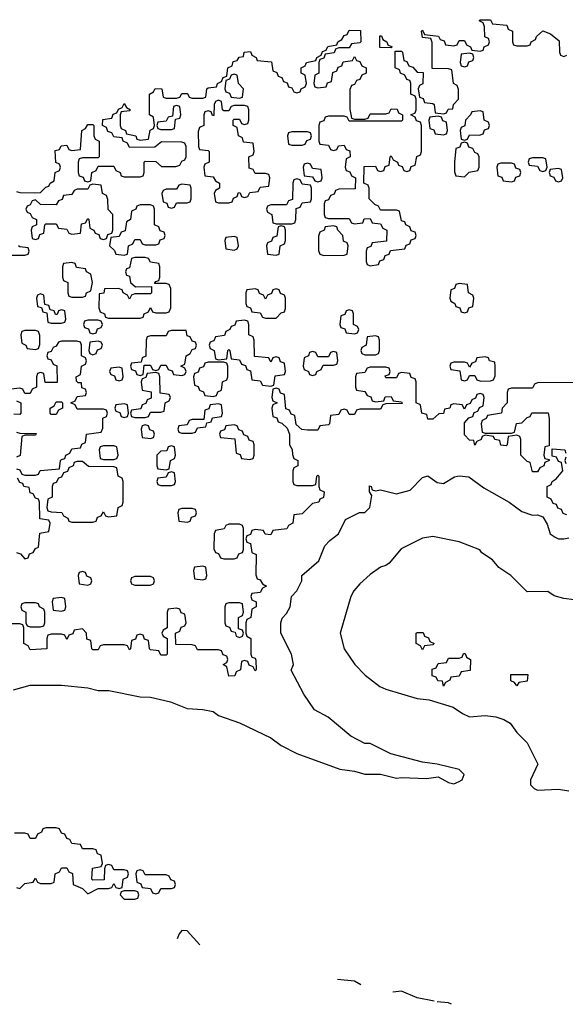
# Model space of a CAD drawing. Header units: inches. Extents: x 2518216 to 2687946, y 757338 to 915227.
# Tile 29 of 75: x 2645630 to 2647716, y 784452 to 788214. Entities that reach past the tile are written whole.
import ezdxf

# ---------------------------------------------------------------- set-up
doc = ezdxf.new("R2010")
doc.units = ezdxf.units.IN
doc.header["$MEASUREMENT"] = 0
doc.layers.add('C6748', color=7, linetype='Continuous')

msp = doc.modelspace()

# ---------------------------------------------------------------- linework, layer by layer
at = {"layer": 'C6748', "color": 6}
for points in [[(2645618, 787558), (2645630, 787554), (2645687.3, 787552.7), (2645710, 787554), (2645730, 787574), (2645742, 787578), (2645746, 787590), (2645762, 787598), (2645766, 787630), (2645782, 787638), (2645786, 787650), (2645782, 787662), (2645768.4, 787668.4), (2645766, 787714), (2645782, 787718), (2645788.4, 787731.6), (2645810, 787734), (2645818, 787718), (2645830, 787714), (2645862, 787718), (2645868, 787790), (2645882, 787798), (2645890, 787814), (2645910, 787814), (2645914, 787810), (2645914, 787770), (2645918, 787758), (2645934, 787750), (2645934, 787690), (2645930, 787686), (2645870, 787686), (2645858, 787682), (2645854, 787670), (2645854, 787630), (2645858, 787618), (2645872.7, 787612.7), (2645878, 787598), (2645890, 787594), (2645902, 787598), (2645906, 787630), (2645922, 787638), (2645930, 787654), (2645990, 787654), (2645998, 787638), (2646014, 787630), (2646018, 787618), (2646030, 787614), (2646090, 787614), (2646102, 787618), (2646106, 787630), (2646106, 787670), (2646110, 787674), (2646150, 787672), (2646172.7, 787652.7), (2646227.3, 787652.7), (2646242, 787658), (2646250, 787674), (2646262, 787678), (2646266, 787690), (2646266, 787730), (2646262, 787742), (2646250, 787746), (2646172.7, 787747.3), (2646147.3, 787727.3), (2646050, 787726), (2646042, 787742), (2646026, 787750), (2646022, 787762), (2645990, 787766), (2645982, 787782), (2645967.3, 787787.3), (2645962, 787802), (2645946, 787810), (2645947.3, 787832.7), (2645982, 787838), (2645987.3, 787852.7), (2646002, 787858), (2646007.3, 787872.7), (2646022, 787878), (2646030, 787894), (2646038, 787878), (2646054, 787870), (2646050, 787866), (2646018, 787862), (2646014, 787850), (2646014, 787810), (2646018, 787798), (2646034, 787790), (2646038, 787778), (2646074, 787770), (2646078, 787758), (2646090, 787754), (2646122, 787758), (2646128.4, 787791.6), (2646142, 787798), (2646146, 787810), (2646142, 787842), (2646126, 787850), (2646126, 787930), (2646142, 787938), (2646148.4, 787951.6), (2646174, 787950), (2646178, 787918), (2646190, 787914), (2646230, 787914), (2646242, 787918), (2646250, 787932), (2646271.6, 787931.6), (2646278, 787918), (2646290, 787914), (2646330, 787914), (2646342, 787918), (2646346, 787950), (2646350, 787954), (2646382, 787958), (2646386, 787970), (2646402, 787978), (2646407.3, 787992.7), (2646422, 787998), (2646426, 788030), (2646442, 788038), (2646446, 788054), (2646462, 788058), (2646468.7, 788071.3), (2646486, 788074), (2646488, 788090), (2646512, 788092), (2646518, 788078), (2646534, 788070), (2646538, 788058), (2646592.7, 788052.7), (2646598, 788018), (2646612.7, 788012.7), (2646618, 787998), (2646632.7, 787992.7), (2646638, 787978), (2646652.7, 787972.7), (2646658, 787958), (2646670, 787954), (2646678, 787938), (2646690, 787934), (2646702, 787938), (2646706, 787950), (2646722, 787958), (2646726, 787970), (2646722, 788002), (2646706, 788010), (2646706, 788030), (2646722, 788038), (2646726, 788050), (2646762, 788058), (2646766, 788070), (2646782, 788078), (2646787.3, 788092.7), (2646802, 788098), (2646808.4, 788111.6), (2646842, 788118), (2646846, 788130), (2646862, 788138), (2646870, 788154), (2646882, 788158), (2646890, 788174), (2646932.7, 788172.7), (2646934, 788130), (2646930, 788126), (2646898, 788122), (2646890, 788106), (2646850, 788106), (2646838, 788102), (2646832.7, 788087.3), (2646798, 788082), (2646792.7, 788067.3), (2646778, 788062), (2646774, 788050), (2646774, 788010), (2646758, 788002), (2646754, 787970), (2646758, 787958), (2646770, 787954), (2646802, 787958), (2646807.3, 787972.7), (2646822, 787978), (2646827.3, 788012.7), (2646842, 788018), (2646847.3, 788032.7), (2646862, 788038), (2646867.3, 788052.7), (2646902, 788058), (2646910, 788074), (2646918, 788058), (2646930, 788054), (2646938, 788038), (2646954, 788030), (2646954, 788010), (2646938, 788002), (2646930, 787986), (2646918, 787982), (2646910, 787966), (2646898, 787962), (2646892.7, 787947.3), (2646892.7, 787872.7), (2646898, 787838), (2646910, 787834), (2646950, 787834), (2646962, 787838), (2646970, 787854), (2647030, 787854), (2647042, 787858), (2647050, 787874), (2647072.7, 787872.7), (2647078, 787858), (2647094, 787850), (2647094, 787830), (2647090, 787826), (2646890, 787826), (2646882, 787842), (2646870, 787846), (2646810, 787846), (2646798, 787842), (2646792.7, 787827.3), (2646778, 787822), (2646774, 787810), (2646774, 787750), (2646778, 787738), (2646810, 787734), (2646818, 787718), (2646830, 787714), (2646842, 787718), (2646848.4, 787731.6), (2646870, 787734), (2646878, 787718), (2646892.7, 787712.7), (2646894, 787690), (2646878, 787682), (2646874, 787650), (2646878, 787638), (2646892.7, 787632.7), (2646898, 787618), (2646914, 787610), (2646912.7, 787567.3), (2646850, 787566), (2646838, 787562), (2646832.7, 787547.3), (2646818, 787542), (2646810, 787526), (2646798, 787522), (2646794, 787510), (2646794, 787470), (2646798, 787458), (2646810, 787454), (2646890, 787454), (2646898, 787438), (2646910, 787434), (2646942, 787438), (2646947.3, 787452.7), (2646970, 787454), (2646978, 787438), (2647010, 787434), (2647018, 787418), (2647034, 787410), (2647032.7, 787367.3), (2646978, 787362), (2646972.7, 787347.3), (2646958, 787342), (2646954, 787330), (2646954, 787290), (2646958, 787278), (2646970, 787274), (2647002, 787278), (2647007.3, 787292.7), (2647022, 787298), (2647027.3, 787312.7), (2647042, 787318), (2647047.3, 787332.7), (2647102, 787338), (2647107.3, 787352.7), (2647122, 787358), (2647127.3, 787372.7), (2647142, 787378), (2647146, 787390), (2647142, 787402), (2647127.3, 787407.3), (2647122, 787422), (2647106, 787430), (2647102, 787442), (2647090, 787446), (2647082, 787482), (2647070, 787486), (2647010, 787486), (2647002, 787502), (2646987.3, 787507.3), (2646966, 787530), (2646966, 787570), (2646962, 787582), (2646946, 787590), (2646947.3, 787652.7), (2646990, 787654), (2646998, 787638), (2647010, 787634), (2647022, 787638), (2647027.3, 787652.7), (2647042, 787658), (2647046, 787690), (2647050, 787694), (2647058, 787678), (2647074, 787670), (2647078, 787658), (2647092.7, 787652.7), (2647098, 787638), (2647110, 787634), (2647122, 787638), (2647127.3, 787652.7), (2647142, 787658), (2647148.4, 787691.6), (2647162, 787698), (2647166, 787710), (2647166, 787810), (2647162, 787822), (2647147.3, 787827.3), (2647142, 787842), (2647126, 787850), (2647142, 787858), (2647146, 787870), (2647146, 787910), (2647142, 787922), (2647126, 787930), (2647126, 787970), (2647122, 787982), (2647110, 787986), (2647102, 788002), (2647086, 788010), (2647082, 788022), (2647066, 788030), (2647066, 788094), (2647090, 788094), (2647094, 788090), (2647098, 788058), (2647110, 788054), (2647118, 788038), (2647132.7, 788032.7), (2647150, 788014), (2647172.7, 788012.7), (2647171.6, 787968.4), (2647158, 787962), (2647154, 787950), (2647158, 787918), (2647172.7, 787912.7), (2647178, 787898), (2647210, 787894), (2647214, 787890), (2647218, 787858), (2647250, 787854), (2647262, 787858), (2647268.4, 787871.6), (2647286, 787874), (2647288, 787890), (2647308, 787910), (2647307.3, 787947.3), (2647302, 787962), (2647288, 787970), (2647282, 788022), (2647270, 788026), (2647207.3, 788027.3), (2647207.3, 788127.3), (2647202, 788142), (2647170, 788146), (2647166, 788170), (2647170, 788174), (2647178, 788158), (2647231.6, 788151.6), (2647238, 788138), (2647252.7, 788132.7), (2647258, 788118), (2647290, 788114), (2647302, 788118), (2647310, 788134), (2647330, 788134), (2647338, 788118), (2647354, 788110), (2647358, 788098), (2647390, 788094), (2647402, 788098), (2647406, 788110), (2647422, 788118), (2647426, 788130), (2647422, 788142), (2647408.4, 788148.4), (2647407.3, 788187.3), (2647402, 788202), (2647386, 788210), (2647390, 788214), (2647430, 788214), (2647438, 788198), (2647492.7, 788192.7), (2647498, 788178), (2647514, 788170), (2647514, 788130), (2647518, 788118), (2647530, 788114), (2647570, 788114), (2647582, 788118), (2647586, 788130), (2647602, 788138), (2647606, 788150), (2647630, 788172), (2647659.6, 788159.6), (2647692.7, 788132.7), (2647694, 788090), (2647698, 788078), (2647710, 788074), (2647722, 788078)], [(2645570, 787314), (2645650, 787314), (2645662, 787318), (2645666, 787330), (2645662, 787342), (2645630, 787346), (2645626, 787350)], [(2645618, 786498), (2645630, 786494), (2645638, 786478), (2645650, 786474), (2645690, 786474), (2645702, 786478), (2645708.4, 786491.6), (2645782, 786498), (2645786, 786530), (2645790, 786534), (2645802, 786538), (2645806, 786550), (2645822, 786558), (2645830, 786574), (2645862, 786578), (2645867.3, 786592.7), (2645882, 786598), (2645886, 786630), (2645942, 786638), (2645947.3, 786652.7), (2645948, 786692), (2645962, 786698), (2645966, 786710), (2645962, 786722), (2645950, 786726), (2645850, 786726), (2645842, 786742), (2645826, 786750), (2645842, 786758), (2645850, 786774), (2645882, 786778), (2645886, 786790), (2645882, 786802), (2645868, 786808), (2645866, 786826), (2645854, 786826), (2645847.3, 786832.7), (2645846, 786850), (2645862, 786858), (2645866, 786890), (2645882, 786898), (2645886, 786910), (2645882, 786922), (2645866, 786930), (2645866, 786970), (2645862, 786982), (2645850, 786986), (2645790, 786986), (2645778, 786982), (2645770, 786966), (2645758, 786962), (2645750, 786946), (2645738, 786942), (2645734, 786930), (2645738, 786918), (2645750, 786914), (2645758, 786898), (2645771.6, 786891.6), (2645772.7, 786827.3), (2645727.3, 786827.3), (2645722, 786862), (2645710, 786866), (2645698, 786862), (2645694, 786850), (2645694, 786810), (2645678, 786802), (2645670, 786786), (2645650, 786786), (2645642, 786802), (2645630, 786806), (2645598, 786802)], [(2647790, 786826), (2647612.7, 786827.3), (2647598, 786822), (2647590, 786806), (2647510, 786806), (2647498, 786802), (2647494, 786790), (2647494, 786750), (2647474, 786730), (2647472, 786710), (2647418, 786702), (2647414, 786690), (2647398, 786682), (2647394, 786670), (2647398, 786638), (2647410, 786634), (2647510, 786634), (2647522, 786638), (2647528.9, 786671.1), (2647550, 786674), (2647570, 786694), (2647582, 786698), (2647588.4, 786711.6), (2647650, 786712), (2647654, 786690), (2647654, 786586), (2647638, 786582), (2647634, 786550), (2647638, 786538), (2647654, 786534), (2647654, 786530), (2647638, 786522), (2647634, 786510), (2647618, 786502), (2647610, 786486), (2647590, 786486), (2647582, 786522), (2647570, 786526), (2647546, 786550), (2647546, 786610), (2647542, 786622), (2647530, 786626), (2647498, 786622), (2647494, 786590), (2647490, 786586), (2647470, 786588), (2647466, 786606), (2647446, 786610), (2647442, 786622), (2647410, 786626), (2647398, 786622), (2647394, 786610), (2647378, 786602), (2647370, 786588.7), (2647366, 786606), (2647350, 786608), (2647330, 786628), (2647330, 786674), (2647347.3, 786692.7), (2647362, 786698), (2647367.3, 786712.7), (2647382, 786718), (2647387.3, 786732.7), (2647402, 786738), (2647406, 786770), (2647402, 786782), (2647390, 786786), (2647378, 786782), (2647372.7, 786767.3), (2647358, 786762), (2647352.7, 786747.3), (2647338, 786742), (2647330, 786726), (2647322, 786742), (2647290, 786746), (2647278, 786742), (2647274, 786730), (2647254, 786726), (2647250.9, 786709.1), (2647232, 786708), (2647210, 786688), (2647190, 786688), (2647186, 786706), (2647168, 786710), (2647162, 786742), (2647146, 786750), (2647146, 786830), (2647142, 786842), (2647127.3, 786847.3), (2647122, 786862), (2647090, 786866), (2647078, 786862), (2647070, 786846), (2647030, 786846), (2647027.3, 786852.7), (2647042, 786858), (2647046, 786870), (2647042, 786882), (2647030, 786886), (2646970, 786886), (2646958, 786882), (2646950, 786866), (2646918, 786862), (2646914, 786850), (2646914, 786810), (2646918, 786798), (2646950, 786794), (2646958, 786778), (2646972.7, 786772.7), (2646978, 786758), (2646990, 786754), (2647022, 786758), (2647027.3, 786772.7), (2647050, 786774), (2647058, 786758), (2647090, 786754), (2647092.7, 786747.3), (2647030, 786746), (2647018, 786742), (2647010, 786726), (2646930, 786726), (2646918, 786722), (2646910, 786706), (2646890, 786706), (2646882, 786722), (2646870, 786726), (2646858, 786722), (2646850, 786706), (2646818, 786702), (2646814, 786670), (2646810, 786666), (2646778, 786662), (2646770, 786646), (2646730, 786646), (2646708.4, 786648.4), (2646687.3, 786667.3), (2646682, 786702), (2646667.3, 786707.3), (2646662, 786722), (2646647.3, 786727.3), (2646642, 786782), (2646627.3, 786787.3), (2646622, 786802), (2646610, 786806), (2646598, 786802), (2646594, 786770), (2646598, 786758), (2646614, 786750), (2646598, 786742), (2646594, 786730), (2646598, 786698), (2646612.7, 786692.7), (2646618, 786678), (2646632.7, 786672.7), (2646652.7, 786652.7), (2646662, 786630), (2646662, 786590), (2646671.6, 786571.6), (2646672.7, 786552.7), (2646678, 786538), (2646694, 786530), (2646694, 786510), (2646678, 786502), (2646674, 786490), (2646674, 786450), (2646678, 786438), (2646690, 786434), (2646750, 786434), (2646762, 786438), (2646766, 786470), (2646770, 786474), (2646774, 786470), (2646774, 786430), (2646778, 786418), (2646794, 786410), (2646791.6, 786388.4), (2646778, 786382), (2646774, 786370), (2646750, 786366), (2646710, 786326), (2646678, 786322), (2646674, 786290), (2646658, 786282), (2646651.6, 786268.4), (2646598, 786262), (2646590, 786246), (2646568.4, 786248.4), (2646562, 786262), (2646530, 786266), (2646518, 786262), (2646512.7, 786247.3), (2646498, 786242), (2646494, 786230), (2646498, 786218), (2646512, 786212), (2646518, 786178), (2646534, 786170), (2646532.7, 786092.7), (2646538, 786078), (2646550, 786074), (2646558, 786058), (2646574, 786050), (2646558, 786042), (2646550, 786026), (2646518, 786022), (2646514, 786010), (2646518, 785998), (2646534, 785990), (2646534, 785970), (2646518, 785962), (2646514, 785930), (2646498, 785922), (2646494, 785910), (2646494, 785870), (2646498, 785858), (2646514, 785850), (2646514, 785790), (2646518, 785778), (2646530, 785774), (2646532.7, 785767.3), (2646534, 785730), (2646530, 785726), (2646522, 785742), (2646507.3, 785747.3), (2646502, 785762), (2646490, 785766), (2646478, 785762), (2646474, 785730), (2646458, 785722), (2646452.7, 785707.3), (2646430, 785706), (2646422, 785742), (2646408, 785750), (2646422, 785758), (2646426, 785770), (2646422, 785782), (2646407.3, 785787.3), (2646402, 785802), (2646390, 785806), (2646310, 785806), (2646302, 785822), (2646290, 785826), (2646227.3, 785827.3), (2646226, 785870), (2646242, 785878), (2646247.3, 785892.7), (2646262, 785898), (2646266, 785910), (2646262, 785942), (2646247.3, 785947.3), (2646242, 785962), (2646230, 785966), (2646198, 785962), (2646194, 785950), (2646194, 785890), (2646178, 785882), (2646174, 785870), (2646178, 785858), (2646194, 785850), (2646194, 785790), (2646190, 785786), (2646170, 785786), (2646162, 785802), (2646130, 785806), (2646126, 785810), (2646122, 785842), (2646107.3, 785847.3), (2646102, 785862), (2646090, 785866), (2646078, 785862), (2646072.7, 785847.3), (2646058, 785842), (2646054, 785810), (2646050, 785806), (2646042, 785822), (2646030, 785826), (2645950, 785826), (2645938, 785822), (2645930, 785806), (2645910, 785806), (2645906, 785810), (2645902, 785842), (2645887.3, 785847.3), (2645886, 785870), (2645870, 785886), (2645838, 785882), (2645832.7, 785867.3), (2645818, 785862), (2645810, 785846), (2645802, 785862), (2645790, 785866), (2645750, 785866), (2645738, 785862), (2645734, 785850), (2645734, 785810), (2645670, 785806), (2645662, 785822), (2645646, 785830), (2645646, 785890), (2645642, 785902), (2645630, 785906), (2645590, 785906)], [(2645618, 786758), (2645634, 786750), (2645634, 786710), (2645630, 786706), (2645607.3, 786707.3)], [(2645618, 786638), (2645630, 786634), (2645692.7, 786632.7), (2645690, 786626), (2645650, 786626), (2645638, 786622), (2645631.6, 786548.4), (2645618, 786542)], [(2647722, 786322), (2647707.3, 786327.3), (2647702, 786342), (2647687.3, 786347.3), (2647682, 786362), (2647670, 786366), (2647662, 786382), (2647646, 786390), (2647646, 786430), (2647662, 786438), (2647666, 786450), (2647680.4, 786459.6), (2647706, 786490), (2647702, 786522), (2647690, 786526), (2647682, 786542), (2647666, 786546), (2647666, 786574), (2647714, 786570), (2647718, 786558)], [(2647718, 786542), (2647714, 786530), (2647718, 786518)], [(2645606.8, 785653.2), (2645670, 785670.8), (2645790, 785670.7), (2645890, 785660.7), (2645930, 785650.8), (2645970.6, 785650.6), (2646090, 785626.8), (2646130, 785626), (2646207.1, 785607.1), (2646270, 785582.8), (2646330, 785578.8), (2646370, 785570.7), (2646390, 785554.8), (2646470, 785527.3), (2646590.5, 785470.5), (2646630, 785440.7), (2646690, 785410.8), (2646854, 785350), (2646910, 785342.8), (2646950, 785330.8), (2647010, 785331.3), (2647070, 785316), (2647090, 785318.8), (2647185.6, 785314.4), (2647230, 785321), (2647270, 785298.8), (2647290, 785294.8), (2647310, 785302.8), (2647322, 785310), (2647329, 785330), (2647310, 785349), (2647226, 785370), (2647170, 785377.2), (2647049.2, 785409.2), (2646970, 785448.7), (2646950, 785449), (2646896, 785476), (2646809.3, 785549.3), (2646756.5, 785576.5), (2646716.5, 785636.5), (2646668.4, 785728.4), (2646677.2, 785750), (2646669.4, 785789.4), (2646628.7, 785870), (2646628, 785910), (2646633.2, 785926.8), (2646650, 785944.7), (2646664, 785970), (2646668.7, 786010), (2646690, 786032), (2646709, 786070), (2646709.2, 786090.8), (2646773.4, 786146.6), (2646796.5, 786203.5), (2646815.5, 786224.5), (2646848.7, 786250), (2646875.3, 786304.7), (2646928.9, 786331.1), (2646950, 786331.3), (2646968.7, 786350), (2646976.4, 786396.4), (2646968, 786410), (2646967.3, 786432.7), (2646974, 786430), (2646978, 786418), (2646990, 786414), (2647010, 786418), (2647070, 786402.8), (2647123.2, 786416.8), (2647170, 786464.7), (2647190, 786471.3), (2647225.8, 786445.8), (2647250, 786442), (2647292.5, 786467.5), (2647310, 786471), (2647347.5, 786467.5), (2647404.8, 786424.8), (2647500.7, 786370), (2647550, 786335.5), (2647590, 786321), (2647610, 786322), (2647630, 786314), (2647646, 786286), (2647658, 786250), (2647676.8, 786236.8), (2647690, 786230.8), (2647710, 786230.8), (2647730, 786234.8)], [(2645618, 786178), (2645632.7, 786172.7), (2645650, 786154), (2645662, 786158), (2645667.3, 786172.7), (2645682, 786178), (2645690, 786194), (2645702, 786198), (2645707.3, 786252.7), (2645742, 786258), (2645746, 786290), (2645742, 786302), (2645707.3, 786307.3), (2645706, 786370), (2645702, 786382), (2645690, 786386), (2645682, 786402), (2645670, 786406), (2645666, 786426), (2645646, 786430), (2645642, 786442), (2645630, 786446), (2645622, 786462)], [(2647750, 785998), (2647710, 786002), (2647673.2, 786013.2), (2647648.9, 786028.9), (2647570, 786028), (2647508, 786090), (2647461.2, 786121.2), (2647438, 786150), (2647397.2, 786177.2), (2647388.9, 786188.9), (2647310, 786219), (2647210, 786239), (2647170, 786233.2), (2647088.3, 786191.7), (2647042, 786138), (2647030, 786128), (2647010, 786122), (2646970, 786094), (2646930, 786059), (2646908.1, 786031.9), (2646896, 786010), (2646854.8, 785870), (2646870.8, 785810), (2646910.8, 785750), (2646950.8, 785710), (2647006.3, 785666.3), (2647030, 785655.8), (2647150, 785621), (2647195.3, 785615.3), (2647287.3, 785587.3), (2647322.5, 785562.5), (2647350, 785550.7), (2647410, 785554.8), (2647450.6, 785550.6), (2647480.7, 785540.7), (2647505.5, 785525.5), (2647530.8, 785490), (2647570.4, 785450.4), (2647611.3, 785370), (2647582.8, 785310), (2647582.8, 785290), (2647596.3, 785276.3), (2647610, 785270.7), (2647690, 785274), (2647730, 785267.3)], [(2645618, 784898), (2645630, 784894), (2645650, 784914), (2645682, 784918), (2645690, 784934), (2645698, 784918), (2645710, 784914), (2645750, 784914), (2645762, 784918), (2645766, 784950), (2645782, 784958), (2645790, 784974), (2645810, 784974), (2645818, 784958), (2645831.6, 784951.6), (2645834, 784910), (2645870, 784894), (2645890, 784874), (2645930, 784894), (2645970, 784894), (2645982, 784898), (2645990, 784914), (2645998, 784898), (2646010, 784894), (2646022, 784898), (2646026, 784930), (2646042, 784938), (2646046, 784950), (2646042, 784962), (2646030, 784966), (2645990, 784966), (2645982, 784982), (2645970, 784986), (2645958, 784982), (2645954, 784970), (2645952.7, 784927.3), (2645910, 784926), (2645906, 784930), (2645908.4, 784971.6), (2645942, 784978), (2645946, 784990), (2645942, 785022), (2645927.3, 785027.3), (2645922, 785042), (2645910, 785046), (2645870, 785046), (2645862, 785062), (2645830, 785066), (2645822, 785082), (2645810, 785086), (2645802, 785102), (2645790, 785106), (2645782, 785122), (2645770, 785126), (2645730, 785126), (2645718, 785122), (2645714, 785110), (2645698, 785102), (2645690, 785086), (2645670, 785086), (2645662, 785102), (2645650, 785106), (2645610, 785106)], [(2646319.3, 784679.3), (2646270, 784733.2), (2646250, 784734), (2646239.3, 784720.7), (2646232.2, 784701.9)], [(2646934.1, 784526.2), (2646910, 784540.9), (2646844.9, 784546.7)], [(2647214.3, 784463.6), (2647150, 784477.2), (2647090, 784502.7), (2647056.9, 784497.8)], [(2647281.1, 784451.9), (2647270, 784457.2), (2647225.7, 784461.6)]]:
    msp.add_lwpolyline(points, dxfattribs=at)
for points in [[(2647050, 788106), (2647007.3, 788107.3), (2647007.3, 788152.7), (2647012.7, 788152.7), (2647018, 788138), (2647034, 788130), (2647038, 788118), (2647054, 788110)], [(2647350, 788086), (2647318, 788082), (2647314, 788050), (2647318, 788038), (2647330, 788034), (2647342, 788038), (2647347.3, 788052.7), (2647362, 788058), (2647366, 788070), (2647362, 788082)], [(2646450, 788006), (2646438, 788002), (2646432.7, 787987.3), (2646418, 787982), (2646414, 787950), (2646418, 787938), (2646432.7, 787932.7), (2646438, 787918), (2646470, 787914), (2646482, 787918), (2646486, 787950), (2646466, 787970), (2646462, 788002)], [(2646390, 787906), (2646378, 787902), (2646374, 787890), (2646372.7, 787847.3), (2646367.3, 787847.3), (2646362, 787862), (2646350, 787866), (2646338, 787862), (2646334, 787850), (2646334, 787810), (2646318, 787802), (2646312.7, 787787.3), (2646314, 787730), (2646318, 787718), (2646350, 787714), (2646354, 787710), (2646354, 787670), (2646338, 787662), (2646334, 787650), (2646338, 787618), (2646370, 787614), (2646378, 787598), (2646394, 787590), (2646394, 787570), (2646378, 787562), (2646374, 787550), (2646378, 787518), (2646390, 787514), (2646430, 787514), (2646442, 787518), (2646447.3, 787532.7), (2646462, 787538), (2646466, 787554), (2646472.7, 787552.7), (2646478, 787538), (2646490, 787534), (2646502, 787538), (2646510, 787554), (2646542, 787558), (2646550, 787574), (2646582, 787578), (2646586, 787610), (2646582, 787622), (2646570, 787626), (2646530, 787626), (2646522, 787642), (2646507.3, 787647.3), (2646506, 787690), (2646522, 787698), (2646526, 787710), (2646522, 787742), (2646486, 787746), (2646482, 787762), (2646466, 787770), (2646462, 787802), (2646446, 787810), (2646446, 787830), (2646450, 787834), (2646470, 787834), (2646478, 787818), (2646490, 787814), (2646502, 787818), (2646506, 787830), (2646506, 787870), (2646502, 787882), (2646490, 787886), (2646450, 787886), (2646438, 787882), (2646430, 787866), (2646410, 787866), (2646406, 787870), (2646402, 787902)], [(2646230, 787886), (2646218, 787882), (2646214, 787846), (2646198, 787842), (2646190, 787826), (2646158, 787822), (2646154, 787810), (2646158, 787798), (2646170, 787794), (2646210, 787794), (2646222, 787798), (2646226, 787834), (2646242, 787838), (2646246, 787850), (2646242, 787882)], [(2647390, 787866), (2647358, 787862), (2647354, 787850), (2647334, 787830), (2647332, 787808), (2647318, 787802), (2647314, 787790), (2647318, 787758), (2647330, 787754), (2647342, 787758), (2647350, 787774), (2647387.3, 787772.7), (2647402, 787778), (2647407.3, 787792.7), (2647422, 787798), (2647426, 787810), (2647422, 787822), (2647406, 787830), (2647402, 787862)], [(2647230, 787846), (2647198, 787842), (2647194, 787830), (2647198, 787798), (2647212.7, 787792.7), (2647218, 787778), (2647250, 787774), (2647262, 787778), (2647266, 787790), (2647262, 787822), (2647247.3, 787827.3), (2647242, 787842)], [(2646730, 787786), (2646670, 787786), (2646658, 787782), (2646654, 787770), (2646658, 787738), (2646670, 787734), (2646710, 787734), (2646722, 787738), (2646727.3, 787752.7), (2646742, 787758), (2646746, 787770), (2646742, 787782)], [(2647330, 787746), (2647318, 787742), (2647312.7, 787727.3), (2647298, 787722), (2647292, 787670), (2647292.7, 787632.7), (2647298, 787618), (2647330, 787614), (2647348.4, 787631.6), (2647382, 787638), (2647386, 787650), (2647386, 787690), (2647382, 787702), (2647370, 787706), (2647362, 787722), (2647347.3, 787727.3), (2647342, 787742)], [(2646730, 787666), (2646718, 787662), (2646714, 787650), (2646718, 787618), (2646750, 787614), (2646758, 787598), (2646770, 787594), (2646782, 787598), (2646786, 787610), (2646782, 787642), (2646750, 787646), (2646742, 787662)], [(2647510, 787666), (2647470, 787666), (2647458, 787662), (2647454, 787650), (2647458, 787618), (2647472.7, 787612.7), (2647478, 787598), (2647510, 787594), (2647522, 787598), (2647527.3, 787612.7), (2647542, 787618), (2647546, 787630), (2647542, 787642), (2647527.3, 787647.3), (2647522, 787662)], [(2647630, 787686), (2647590, 787686), (2647578, 787682), (2647574, 787670), (2647578, 787658), (2647610, 787654), (2647618, 787638), (2647630, 787634), (2647642, 787638), (2647646, 787650), (2647642, 787682)], [(2647690, 787646), (2647658, 787642), (2647654, 787630), (2647658, 787618), (2647672.7, 787612.7), (2647678, 787598), (2647690, 787594), (2647702, 787598), (2647706, 787610), (2647702, 787642)], [(2646690, 787606), (2646678, 787602), (2646674, 787590), (2646672.7, 787527.3), (2646658, 787522), (2646650, 787506), (2646590, 787506), (2646578, 787502), (2646574, 787490), (2646578, 787478), (2646594, 787470), (2646598, 787438), (2646610, 787434), (2646670, 787434), (2646682, 787438), (2646686, 787450), (2646687.3, 787492.7), (2646702, 787498), (2646710, 787514), (2646742, 787518), (2646746, 787530), (2646746, 787570), (2646742, 787582), (2646710, 787586), (2646702, 787602)], [(2645910, 787586), (2645898, 787582), (2645890, 787566), (2645850, 787566), (2645838, 787562), (2645830, 787546), (2645798, 787542), (2645792.7, 787527.3), (2645778, 787522), (2645770, 787506), (2645710, 787508), (2645690, 787526), (2645678, 787522), (2645670, 787506), (2645658, 787502), (2645654, 787490), (2645658, 787478), (2645670, 787474), (2645678, 787458), (2645694, 787450), (2645694, 787430), (2645678, 787422), (2645674, 787410), (2645678, 787378), (2645690, 787374), (2645702, 787378), (2645707.3, 787392.7), (2645722, 787398), (2645726, 787430), (2645730, 787434), (2645770, 787434), (2645778, 787418), (2645810, 787414), (2645818, 787398), (2645830, 787394), (2645862, 787398), (2645866, 787434), (2645882, 787438), (2645890, 787454), (2645894, 787450), (2645898, 787418), (2645914, 787410), (2645918, 787398), (2645932.7, 787392.7), (2645938, 787378), (2645950, 787374), (2645962, 787378), (2645967.3, 787392.7), (2645982, 787398), (2645986, 787410), (2645986, 787470), (2645968.4, 787488.4), (2645967.3, 787527.3), (2645962, 787542), (2645946, 787550), (2645942, 787582)], [(2646250, 787586), (2646238, 787582), (2646230, 787566), (2646190, 787566), (2646178, 787562), (2646174, 787550), (2646178, 787518), (2646192.7, 787512.7), (2646198, 787498), (2646210, 787494), (2646222, 787498), (2646230, 787514), (2646270, 787514), (2646282, 787518), (2646286, 787530), (2646286, 787570), (2646282, 787582)], [(2646130, 787506), (2646090, 787506), (2646078, 787502), (2646074, 787490), (2646058, 787482), (2646054, 787450), (2646038, 787442), (2646032.7, 787407.3), (2646018, 787402), (2646010, 787386), (2645978, 787382), (2645974, 787350), (2645992.7, 787332.7), (2645998, 787318), (2646030, 787314), (2646042, 787318), (2646046, 787350), (2646062, 787358), (2646070, 787374), (2646090, 787374), (2646098, 787358), (2646110, 787354), (2646150, 787354), (2646162, 787358), (2646167.3, 787372.7), (2646182, 787378), (2646186, 787390), (2646182, 787402), (2646167.3, 787407.3), (2646162, 787422), (2646146, 787430), (2646146, 787490), (2646142, 787502)], [(2646630, 787426), (2646618, 787422), (2646612.7, 787387.3), (2646598, 787382), (2646592.7, 787367.3), (2646578, 787362), (2646574, 787350), (2646578, 787318), (2646610, 787314), (2646622, 787318), (2646626, 787350), (2646642, 787358), (2646646, 787370), (2646646, 787410), (2646642, 787422)], [(2646830, 787426), (2646798, 787422), (2646794, 787410), (2646778, 787402), (2646772.7, 787387.3), (2646772.7, 787332.7), (2646778, 787318), (2646792.7, 787312.7), (2646870, 787314), (2646882, 787318), (2646886, 787350), (2646882, 787362), (2646868.4, 787368.4), (2646866, 787390), (2646846, 787410), (2646842, 787422)], [(2646450, 787386), (2646418, 787382), (2646414, 787370), (2646418, 787338), (2646450, 787334), (2646462, 787338), (2646466, 787350), (2646462, 787382)], [(2646110, 787306), (2646070, 787306), (2646058, 787302), (2646050, 787266), (2646038, 787262), (2646034, 787250), (2646038, 787238), (2646050, 787234), (2646054, 787210), (2646072.7, 787192.7), (2646134, 787194), (2646134, 787170), (2646130, 787166), (2646070, 787166), (2646058, 787162), (2646050, 787146), (2646042, 787162), (2646026, 787170), (2646022, 787182), (2646007.3, 787187.3), (2645954, 787186), (2645951.1, 787168.9), (2645934, 787166), (2645932.7, 787112.7), (2645938, 787098), (2645954, 787090), (2645958, 787078), (2645970, 787074), (2646090, 787074), (2646102, 787078), (2646106, 787090), (2646122, 787098), (2646130, 787114), (2646138, 787098), (2646150, 787094), (2646190, 787094), (2646202, 787098), (2646207.3, 787112.7), (2646207.3, 787187.3), (2646202, 787202), (2646190, 787206), (2646146, 787206), (2646150, 787214), (2646162, 787218), (2646166, 787230), (2646166, 787270), (2646162, 787282), (2646130, 787288), (2646122, 787302)], [(2645830, 787286), (2645798, 787282), (2645794, 787270), (2645794, 787230), (2645798, 787218), (2645814, 787210), (2645814, 787170), (2645818, 787158), (2645830, 787154), (2645870, 787154), (2645882, 787158), (2645886, 787170), (2645902, 787178), (2645908, 787210), (2645902, 787242), (2645886, 787250), (2645882, 787262), (2645847.3, 787267.3), (2645842, 787282)], [(2646610, 787186), (2646598, 787182), (2646592.7, 787167.3), (2646578, 787162), (2646570, 787146), (2646562, 787162), (2646547.3, 787167.3), (2646542, 787182), (2646530, 787186), (2646498, 787182), (2646494, 787170), (2646494, 787130), (2646498, 787118), (2646512.7, 787112.7), (2646518, 787098), (2646550, 787094), (2646558, 787078), (2646570, 787074), (2646610, 787074), (2646630, 787094), (2646642, 787098), (2646646, 787110), (2646646, 787150), (2646642, 787162), (2646627.3, 787167.3), (2646622, 787182)], [(2647310, 787206), (2647298, 787202), (2647292.7, 787187.3), (2647278, 787182), (2647274, 787150), (2647278, 787138), (2647294, 787130), (2647298, 787118), (2647312.7, 787112.7), (2647318, 787098), (2647330, 787094), (2647342, 787098), (2647347.3, 787112.7), (2647362, 787118), (2647366, 787150), (2647362, 787162), (2647346, 787170), (2647342, 787202)], [(2645710, 787166), (2645698, 787162), (2645694, 787150), (2645698, 787118), (2645714, 787114), (2645718, 787098), (2645734, 787094), (2645738, 787058), (2645750, 787054), (2645790, 787054), (2645802, 787058), (2645806, 787070), (2645802, 787102), (2645790, 787106), (2645778, 787102), (2645772.7, 787087.3), (2645767.3, 787087.3), (2645762, 787102), (2645746, 787106), (2645742, 787122), (2645726, 787126), (2645722, 787162)], [(2646890, 787106), (2646878, 787102), (2646872.7, 787087.3), (2646858, 787082), (2646854, 787050), (2646858, 787038), (2646872.7, 787032.7), (2646878, 787018), (2646910, 787014), (2646922, 787018), (2646926, 787030), (2646922, 787042), (2646906, 787050), (2646906, 787090), (2646902, 787102)], [(2645930, 787066), (2645890, 787066), (2645878, 787062), (2645874, 787050), (2645878, 787038), (2645892.7, 787032.7), (2645898, 787018), (2645910, 787014), (2645922, 787018), (2645927.3, 787032.7), (2645942, 787038), (2645946, 787050), (2645942, 787062)], [(2646490, 787066), (2646458, 787062), (2646452.7, 787047.3), (2646438, 787042), (2646434, 787030), (2646418, 787022), (2646412.7, 787007.3), (2646378, 787002), (2646372.7, 786987.3), (2646358, 786982), (2646354, 786970), (2646358, 786958), (2646374, 786950), (2646378, 786918), (2646390, 786914), (2646422, 786918), (2646426, 786950), (2646430, 786954), (2646434, 786950), (2646438, 786918), (2646470, 786914), (2646478, 786898), (2646492.7, 786892.7), (2646498, 786878), (2646512.7, 786872.7), (2646518, 786838), (2646550, 786834), (2646558, 786818), (2646590, 786814), (2646602, 786818), (2646607.3, 786852.7), (2646642, 786858), (2646646, 786870), (2646642, 786902), (2646627.3, 786907.3), (2646622, 786922), (2646610, 786926), (2646598, 786922), (2646590, 786906), (2646582, 786922), (2646527.3, 786927.3), (2646526, 786990), (2646522, 787002), (2646506, 787010), (2646506, 787050), (2646502, 787062)], [(2645690, 787026), (2645650, 787026), (2645638, 787022), (2645634, 787010), (2645638, 786978), (2645654, 786970), (2645658, 786958), (2645690, 786954), (2645702, 786958), (2645707.3, 786972.7), (2645707.3, 787007.3), (2645702, 787022)], [(2646266, 787026), (2646210, 787026), (2646198, 787022), (2646190, 787006), (2646130, 787006), (2646118, 787002), (2646114, 786990), (2646112, 786928), (2646098, 786922), (2646094, 786906), (2646058, 786902), (2646054, 786890), (2646058, 786878), (2646072.7, 786872.7), (2646078, 786858), (2646090, 786854), (2646102, 786858), (2646106, 786894), (2646130, 786894), (2646138, 786878), (2646150, 786874), (2646162, 786878), (2646170, 786894), (2646190, 786894), (2646198, 786878), (2646212.7, 786872.7), (2646218, 786858), (2646250, 786854), (2646262, 786858), (2646266, 786870), (2646262, 786882), (2646246, 786890), (2646262, 786898), (2646266, 786930), (2646282, 786938), (2646290, 786954), (2646302, 786958), (2646306, 786970), (2646302, 786982), (2646290, 786986), (2646282, 787002), (2646270, 787006)], [(2646990, 787006), (2646958, 787002), (2646954, 786970), (2646938, 786962), (2646934, 786950), (2646938, 786938), (2646950, 786934), (2646990, 786934), (2647002, 786938), (2647006, 786950), (2647006, 786990), (2647002, 787002)], [(2645930, 786986), (2645898, 786982), (2645894, 786950), (2645898, 786938), (2645910, 786934), (2645922, 786938), (2645927.3, 786952.7), (2645942, 786958), (2645946, 786970), (2645942, 786982)], [(2646830, 786946), (2646818, 786942), (2646810, 786926), (2646770, 786926), (2646762, 786942), (2646750, 786946), (2646738, 786942), (2646734, 786930), (2646718, 786922), (2646714, 786890), (2646718, 786878), (2646734, 786870), (2646738, 786858), (2646750, 786854), (2646762, 786858), (2646766, 786870), (2646782, 786878), (2646790, 786894), (2646830, 786894), (2646842, 786898), (2646846, 786910), (2646842, 786942)], [(2647410, 786926), (2647378, 786922), (2647372.7, 786907.3), (2647358, 786902), (2647350, 786886), (2647342, 786902), (2647330, 786906), (2647290, 786906), (2647278, 786902), (2647274, 786890), (2647278, 786878), (2647312.7, 786872.7), (2647318, 786838), (2647330, 786834), (2647342, 786838), (2647350, 786854), (2647370, 786854), (2647378, 786838), (2647392.7, 786832.7), (2647430, 786834), (2647442, 786838), (2647447.3, 786852.7), (2647448, 786890), (2647446, 786906), (2647426, 786910), (2647422, 786922)], [(2646010, 786886), (2645978, 786882), (2645974, 786870), (2645978, 786858), (2645992.7, 786852.7), (2645998, 786838), (2646010, 786834), (2646022, 786838), (2646026, 786850), (2646022, 786882)], [(2646410, 786906), (2646350, 786906), (2646338, 786902), (2646332.7, 786887.3), (2646318, 786882), (2646312.7, 786867.3), (2646298, 786862), (2646294, 786850), (2646298, 786818), (2646312.7, 786812.7), (2646318, 786798), (2646332.7, 786792.7), (2646338, 786778), (2646370, 786774), (2646382, 786778), (2646387.3, 786792.7), (2646402, 786798), (2646406, 786830), (2646422, 786838), (2646426, 786850), (2646426, 786890), (2646422, 786902)], [(2646150, 786866), (2646118, 786862), (2646112.7, 786847.3), (2646098, 786842), (2646094, 786830), (2646098, 786798), (2646132.7, 786792.7), (2646132.7, 786767.3), (2646118, 786762), (2646112.7, 786747.3), (2646098, 786742), (2646092.7, 786727.3), (2646058, 786722), (2646054, 786710), (2646058, 786698), (2646070, 786694), (2646110, 786694), (2646122, 786698), (2646130, 786714), (2646170, 786714), (2646182, 786718), (2646186, 786750), (2646202, 786758), (2646206, 786770), (2646202, 786782), (2646167.3, 786787.3), (2646166, 786850), (2646162, 786862)], [(2645750, 786706), (2645746, 786710), (2645746, 786730), (2645762, 786738), (2645770, 786754), (2645790, 786754), (2645794, 786750), (2645794, 786730), (2645778, 786722), (2645770, 786706)], [(2646030, 786746), (2645998, 786742), (2645994, 786730), (2645998, 786718), (2646012.7, 786712.7), (2646018, 786698), (2646030, 786694), (2646042, 786698), (2646046, 786710), (2646042, 786742)], [(2646390, 786746), (2646358, 786742), (2646352.7, 786727.3), (2646338, 786722), (2646334, 786686), (2646290, 786686), (2646278, 786682), (2646270, 786666), (2646238, 786662), (2646234, 786650), (2646238, 786638), (2646250, 786634), (2646290, 786634), (2646302, 786638), (2646310, 786654), (2646342, 786658), (2646346, 786674), (2646362, 786678), (2646367.3, 786692.7), (2646402, 786698), (2646406, 786710), (2646402, 786742)], [(2646110, 786666), (2646098, 786662), (2646094, 786650), (2646098, 786618), (2646130, 786614), (2646142, 786618), (2646146, 786630), (2646142, 786642), (2646127.3, 786647.3), (2646122, 786662)], [(2646450, 786666), (2646418, 786662), (2646412.7, 786647.3), (2646398, 786642), (2646394, 786630), (2646398, 786618), (2646452.7, 786612.7), (2646458, 786558), (2646472.7, 786552.7), (2646478, 786538), (2646510, 786534), (2646522, 786538), (2646526, 786550), (2646526, 786590), (2646522, 786602), (2646507.3, 786607.3), (2646502, 786622), (2646487.3, 786627.3), (2646482, 786642), (2646467.3, 786647.3), (2646462, 786662)], [(2645990, 786586), (2645950, 786586), (2645938, 786582), (2645934, 786570), (2645938, 786538), (2645950, 786534), (2645990, 786534), (2646002, 786538), (2646006, 786550), (2646002, 786582)], [(2646210, 786586), (2646198, 786582), (2646192.7, 786567.3), (2646170, 786566), (2646154, 786550), (2646154, 786510), (2646158, 786498), (2646190, 786494), (2646202, 786498), (2646206, 786530), (2646222, 786538), (2646226, 786550), (2646222, 786582)], [(2645870, 786526), (2645850, 786526), (2645838, 786522), (2645834, 786510), (2645818, 786502), (2645812.7, 786487.3), (2645798, 786482), (2645790, 786466), (2645778, 786462), (2645770, 786446), (2645758, 786442), (2645754, 786430), (2645754, 786390), (2645738, 786382), (2645734, 786350), (2645738, 786338), (2645750, 786334), (2645791.6, 786331.6), (2645798, 786318), (2645814, 786310), (2645818, 786298), (2645830, 786294), (2645910, 786294), (2645922, 786298), (2645927.3, 786312.7), (2645942, 786318), (2645950, 786334), (2645958, 786318), (2645970, 786314), (2646002, 786318), (2646006, 786350), (2646022, 786358), (2646026, 786370), (2646026, 786450), (2646022, 786462), (2646006, 786470), (2646002, 786502), (2645990, 786506), (2645892.7, 786507.3)], [(2646210, 786486), (2646198, 786482), (2646190, 786466), (2646158, 786462), (2646154, 786450), (2646158, 786438), (2646170, 786434), (2646210, 786434), (2646222, 786438), (2646226, 786450), (2646222, 786482)], [(2646290, 786346), (2646250, 786346), (2646238, 786342), (2646234, 786330), (2646238, 786298), (2646270, 786294), (2646282, 786298), (2646287.3, 786312.7), (2646302, 786318), (2646306, 786330), (2646302, 786342)], [(2646470, 786286), (2646430, 786286), (2646418, 786282), (2646411.3, 786268.7), (2646378, 786262), (2646374, 786250), (2646372.7, 786192.7), (2646378, 786178), (2646390, 786174), (2646398, 786158), (2646410, 786154), (2646450, 786154), (2646462, 786158), (2646467.3, 786172.7), (2646482, 786178), (2646486, 786190), (2646486, 786270), (2646482, 786282)], [(2646330, 786126), (2646298, 786122), (2646294, 786110), (2646298, 786078), (2646330, 786074), (2646342, 786078), (2646346, 786090), (2646342, 786122)], [(2645870, 786106), (2645858, 786102), (2645854, 786090), (2645858, 786058), (2645890, 786054), (2645902, 786058), (2645906, 786070), (2645902, 786082), (2645887.3, 786087.3), (2645882, 786102)], [(2646130, 786086), (2646070, 786086), (2646058, 786082), (2646054, 786070), (2646058, 786058), (2646070, 786054), (2646130, 786054), (2646142, 786058), (2646146, 786070), (2646142, 786082)], [(2645690, 785986), (2645650, 785986), (2645638, 785982), (2645634, 785970), (2645638, 785958), (2645654, 785950), (2645654, 785910), (2645658, 785898), (2645670, 785894), (2645710, 785894), (2645722, 785898), (2645726, 785910), (2645726, 785950), (2645722, 785962), (2645706, 785970), (2645702, 785982)], [(2645790, 786006), (2645758, 786002), (2645754, 785990), (2645758, 785958), (2645790, 785954), (2645802, 785958), (2645806, 785970), (2645802, 786002)], [(2646470, 785986), (2646430, 785986), (2646418, 785982), (2646414, 785970), (2646414, 785910), (2646418, 785898), (2646432.7, 785892.7), (2646438, 785878), (2646454, 785874), (2646458, 785858), (2646470, 785854), (2646482, 785858), (2646486, 785870), (2646482, 785882), (2646466, 785886), (2646466, 785930), (2646482, 785938), (2646486, 785950), (2646482, 785982)], [(2647170, 785806), (2647162, 785822), (2647146, 785830), (2647146, 785870), (2647150, 785872), (2647172.7, 785872.7), (2647178, 785858), (2647192.7, 785852.7), (2647198, 785838), (2647214, 785830), (2647210, 785826), (2647178, 785822)], [(2647250, 785668), (2647246, 785686), (2647228.4, 785688.4), (2647222, 785702), (2647207.3, 785707.3), (2647207.3, 785732.7), (2647222, 785738), (2647230, 785754), (2647262, 785758), (2647270, 785774), (2647310, 785774), (2647322, 785778), (2647327.3, 785792.7), (2647332.7, 785792.7), (2647338, 785778), (2647354, 785770), (2647352.7, 785727.3), (2647318, 785722), (2647310, 785706), (2647278, 785702), (2647274, 785690), (2647258, 785682)], [(2647530, 785668.7), (2647522, 785682), (2647507.3, 785687.3), (2647507.3, 785712.7), (2647572.7, 785712.7), (2647570, 785686), (2647538, 785682)], [(2646090, 784966), (2646078, 784962), (2646074, 784950), (2646078, 784918), (2646092.7, 784912.7), (2646098, 784898), (2646130, 784894), (2646138, 784878), (2646150, 784874), (2646162, 784878), (2646170, 784894), (2646210, 784894), (2646222, 784898), (2646226, 784910), (2646222, 784922), (2646207.3, 784927.3), (2646202, 784942), (2646190, 784946), (2646110, 784946), (2646102, 784962)], [(2646070, 784886), (2646030, 784886), (2646018, 784882), (2646014, 784870), (2646030, 784854), (2646070, 784854), (2646082, 784858), (2646086, 784870), (2646082, 784882)]]:
    msp.add_lwpolyline(points, close=True, dxfattribs=at)

doc.saveas('drawing.dxf')
